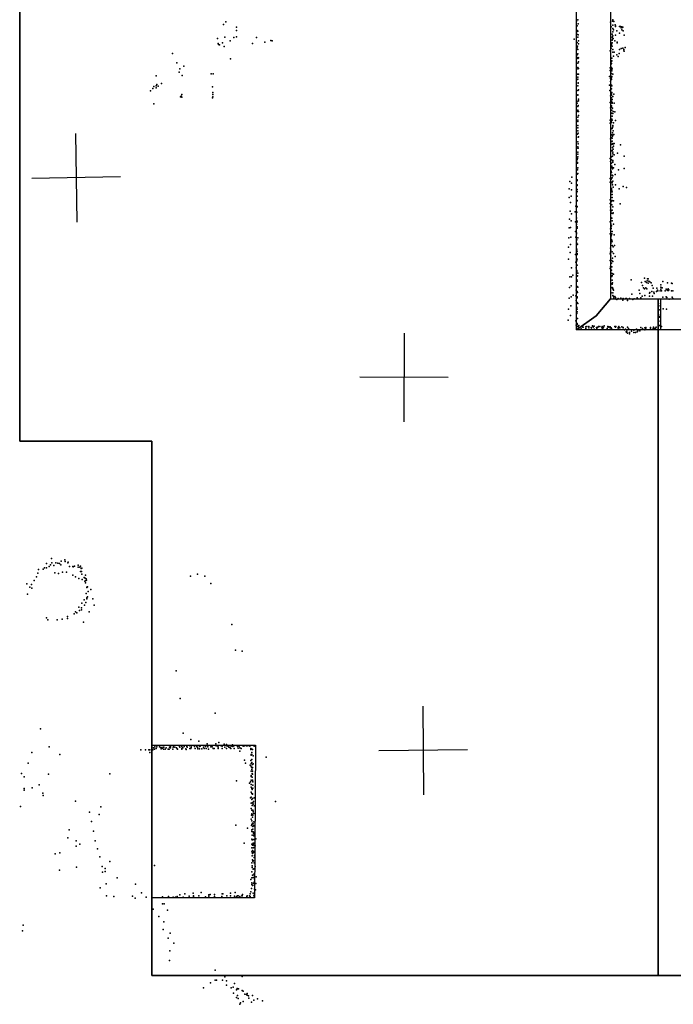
# Model space of a CAD drawing. Header units: millimetres. Extents: x -44220 to 35132, y -40846 to 67550.
# Tile 5 of 27: x -6814 to -3862, y -5908 to -1464. Entities that reach past the tile are written whole.
import ezdxf

# ---------------------------------------------------------------- set-up
doc = ezdxf.new("R2010")
doc.units = ezdxf.units.MM
for name, color, linetype in [('DOORS', 7, 'Continuous'), ('HWALLS', 32, 'Continuous'), ('P', 9, 'Continuous'), ('PANOS', 10, 'Continuous'), ('ROOMS', 1, 'Continuous'), ('WALLS', 3, 'Continuous')]:
    doc.layers.add(name, color=color, linetype=linetype)

# ---------------------------------------------------------------- blocks, each defined once
blk = doc.blocks.new('Column_R_5B')
for points in [[(-178.8, 182.5), (180.1, 182.5)], [(-178.8, -180.1), (-178.8, 182.5)], [(180.1, 182.5), (177, -180.1)], [(177, -180.1), (-178.8, -180.1)]]:
    blk.add_lwpolyline(points)

msp = doc.modelspace()

# ---------------------------------------------------------------- linework, layer by layer
at = {"layer": 'DOORS'}
msp.add_lwpolyline([(-3918.0659, -2724.15), (857.1341, -2724.15), (857.1341, -2863.85), (-3918.0659, -2863.85), (-3918.0659, -2724.15)], dxfattribs=at)
at = {"layer": 'HWALLS'}
for points in [[(-6813.55, -3365.5), (-6813.55, -1238.25)], [(-3930.65, -2800.35), (-3930.65, -2863.85), (-3930.65, -5778.5)], [(-6216.65, -3365.5), (-6813.55, -3365.5)], [(-6216.65, -5778.5), (-6216.65, -3365.5)], [(-3930.65, -5778.5), (-6216.65, -5778.5)], [(1949.45, -5778.5), (-3930.65, -5778.5)]]:
    msp.add_lwpolyline(points, dxfattribs=at)
at = {"layer": 'P'}
for p in [(-4293, -1464), (-4136, -1464), (-4135, -1466), (-5893, -1486), (-5883, -1473), (-5835, -1497), (-4299, -1470), (-4296, -1491), (-4292, -1483), (-4146, -1475), (-4143, -1496), (-4137, -1471), (-4135, -1488), (-4135, -1504), (-4132, -1509), (-4131, -1472), (-4125, -1487), (-4123, -1492), (-4123, -1494), (-4106, -1494), (-4100, -1494), (-4098, -1501), (-4097, -1499), (-4096, -1499), (-4095, -1510), (-4094, -1496), (-4092, -1499), (-4090, -1498), (-5920, -1549), (-5888, -1542), (-5846, -1544), (-5835, -1541), (-5834, -1512), (-5744, -1544), (-4310, -1551), (-4299, -1520), (-4298, -1529), (-4297, -1512), (-4294, -1515), (-4294, -1542), (-4292, -1532), (-4139, -1529), (-4139, -1543), (-4137, -1552), (-4135, -1518), (-4135, -1537), (-4134, -1548), (-4124, -1534), (-4117, -1514), (-4105, -1525), (-4088, -1514), (-4084, -1533), (-5918, -1572), (-5916, -1576), (-5911, -1577), (-5898, -1569), (-5891, -1585), (-5863, -1559), (-5763, -1572), (-5706, -1566), (-5680, -1558), (-5673, -1560), (-4296, -1567), (-4296, -1591), (-4295, -1584), (-4294, -1598), (-4291, -1560), (-4291, -1573), (-4144, -1568), (-4143, -1579), (-4143, -1592), (-4141, -1575), (-4139, -1556), (-4139, -1568), (-4138, -1583), (-4136, -1598), (-4126, -1560), (-4116, -1566), (-4116, -1569), (-4106, -1598), (-4097, -1594), (-4090, -1593), (-4085, -1598), (-4080, -1590), (-6123, -1617), (-5861, -1641), (-4296, -1623), (-4294, -1618), (-4294, -1635), (-4294, -1639), (-4291, -1636), (-4147, -1605), (-4140, -1637), (-4136, -1611), (-4132, -1629), (-4129, -1610), (-4118, -1622), (-4112, -1630), (-4107, -1616), (-4085, -1605), (-4084, -1606), (-6104, -1658), (-6090, -1686), (-6072, -1673), (-4294, -1660), (-4293, -1680), (-4293, -1685), (-4291, -1654), (-4291, -1684), (-4148, -1681), (-4144, -1653), (-4144, -1666), (-4142, -1679), (-4141, -1652), (-4141, -1662), (-4141, -1688), (-4140, -1649), (-4139, -1686), (-6198, -1717), (-6093, -1701), (-6080, -1715), (-5949, -1708), (-5940, -1708), (-4295, -1709), (-4294, -1732), (-4293, -1724), (-4290, -1710), (-4150, -1720), (-4148, -1693), (-4146, -1730), (-4141, -1707), (-4141, -1726), (-4140, -1694), (-4140, -1720), (-4136, -1709), (-6213, -1775), (-6208, -1766), (-6198, -1763), (-6198, -1772), (-6195, -1757), (-6189, -1764), (-6173, -1752), (-5943, -1767), (-4296, -1734), (-4293, -1762), (-4292, -1749), (-4292, -1750), (-4150, -1759), (-4146, -1743), (-4142, -1762), (-4141, -1734), (-4141, -1759), (-4141, -1776), (-4140, -1763), (-6223, -1785), (-6088, -1812), (-6084, -1809), (-6082, -1801), (-6081, -1813), (-5943, -1817), (-5941, -1792), (-5941, -1802), (-5941, -1812), (-4294, -1783), (-4294, -1803), (-4294, -1805), (-4291, -1780), (-4291, -1822), (-4149, -1784), (-4146, -1808), (-4142, -1804), (-4141, -1798), (-4141, -1817), (-4140, -1792), (-4135, -1810), (-4131, -1800), (-6208, -1843), (-4297, -1841), (-4294, -1832), (-4293, -1856), (-4292, -1851), (-4291, -1830), (-4148, -1837), (-4146, -1862), (-4141, -1831), (-4141, -1852), (-4141, -1859), (-4139, -1824), (-4139, -1837), (-4139, -1840), (-4137, -1863), (-4129, -1840), (-4296, -1878), (-4293, -1872), (-4293, -1904), (-4291, -1878), (-4291, -1896), (-4144, -1888), (-4140, -1872), (-4140, -1885), (-4140, -1886), (-4139, -1900), (-4135, -1887), (-4134, -1878), (-4126, -1880), (-4294, -1917), (-4294, -1952), (-4293, -1924), (-4293, -1924), (-4293, -1941), (-4147, -1917), (-4147, -1931), (-4142, -1928), (-4141, -1920), (-4140, -1913), (-4139, -1955), (-4138, -1917), (-4138, -1954), (-4136, -1947), (-4135, -1942), (-4133, -1929), (-4124, -1919), (-4295, -1981), (-4293, -1966), (-4292, -1976), (-4292, -1994), (-4291, -1992), (-4145, -1958), (-4143, -1984), (-4140, -1984), (-4140, -1997), (-4138, -1998), (-4137, -1975), (-4137, -1989), (-4134, -1966), (-4134, -1984), (-4131, -1982), (-4293, -2015), (-4293, -2037), (-4293, -2043), (-4292, -2024), (-4292, -2044), (-4146, -2001), (-4144, -2029), (-4141, -2013), (-4140, -2026), (-4139, -2012), (-4137, -2041), (-4136, -2023), (-4135, -2025), (-4133, -2034), (-4130, -2023), (-4101, -2028), (-4294, -2062), (-4294, -2071), (-4294, -2083), (-4142, -2056), (-4141, -2083), (-4139, -2054), (-4137, -2080), (-4136, -2062), (-4136, -2069), (-4134, -2048), (-4130, -2074), (-4114, -2067), (-4084, -2080), (-4300, -2101), (-4296, -2095), (-4295, -2091), (-4295, -2109), (-4295, -2111), (-4294, -2132), (-4147, -2090), (-4146, -2104), (-4144, -2133), (-4141, -2097), (-4141, -2111), (-4140, -2125), (-4138, -2131), (-4136, -2099), (-4136, -2106), (-4135, -2107), (-4133, -2132), (-4127, -2117), (-4320, -2174), (-4299, -2136), (-4296, -2161), (-4295, -2141), (-4294, -2158), (-4143, -2147), (-4141, -2154), (-4138, -2165), (-4138, -2177), (-4137, -2137), (-4136, -2169), (-4125, -2162), (-4110, -2142), (-4084, -2136), (-4330, -2194), (-4322, -2202), (-4300, -2193), (-4297, -2209), (-4297, -2212), (-4296, -2186), (-4296, -2189), (-4147, -2181), (-4147, -2197), (-4143, -2183), (-4142, -2197), (-4138, -2200), (-4137, -2209), (-4135, -2192), (-4134, -2219), (-4124, -2209), (-4088, -2217), (-4073, -2222), (-4332, -2227), (-4324, -2261), (-4322, -2232), (-4299, -2246), (-4299, -2262), (-4297, -2231), (-4297, -2260), (-4296, -2240), (-4145, -2226), (-4145, -2255), (-4143, -2241), (-4142, -2226), (-4140, -2234), (-4139, -2241), (-4139, -2253), (-4139, -2266), (-4107, -2227), (-4333, -2267), (-4326, -2289), (-4302, -2306), (-4299, -2278), (-4297, -2280), (-4297, -2282), (-4297, -2307), (-4297, -2309), (-4148, -2277), (-4148, -2294), (-4146, -2308), (-4144, -2284), (-4143, -2298), (-4141, -2284), (-4140, -2300), (-4138, -2280), (-4136, -2308), (-4132, -2281), (-4102, -2295), (-4328, -2328), (-4322, -2340), (-4305, -2331), (-4300, -2331), (-4298, -2332), (-4146, -2324), (-4143, -2327), (-4142, -2337), (-4139, -2324), (-4135, -2339), (-4134, -2336), (-4331, -2364), (-4324, -2371), (-4304, -2376), (-4300, -2389), (-4299, -2358), (-4299, -2359), (-4298, -2379), (-4297, -2399), (-4296, -2373), (-4147, -2376), (-4145, -2372), (-4145, -2390), (-4144, -2357), (-4144, -2385), (-4142, -2395), (-4140, -2359), (-4138, -2371), (-4132, -2387), (-4333, -2403), (-4326, -2402), (-4304, -2420), (-4299, -2426), (-4299, -2430), (-4296, -2405), (-4147, -2430), (-4146, -2408), (-4144, -2401), (-4143, -2407), (-4143, -2439), (-4141, -2435), (-4140, -2430), (-4139, -2420), (-4130, -2435), (-4334, -2448), (-4327, -2479), (-4325, -2445), (-4302, -2445), (-4300, -2471), (-4298, -2458), (-4297, -2479), (-4295, -2477), (-4294, -2449), (-4145, -2445), (-4145, -2474), (-4142, -2456), (-4141, -2458), (-4140, -2466), (-4138, -2463), (-4138, -2483), (-4128, -2483), (-4336, -2491), (-4328, -2515), (-4304, -2524), (-4298, -2499), (-4298, -2500), (-4297, -2509), (-4296, -2519), (-4296, -2524), (-4147, -2520), (-4146, -2495), (-4146, -2513), (-4145, -2504), (-4145, -2529), (-4139, -2512), (-4134, -2489), (-4133, -2519), (-4125, -2533), (-4336, -2544), (-4302, -2558), (-4299, -2547), (-4298, -2552), (-4298, -2572), (-4297, -2545), (-4297, -2572), (-4147, -2550), (-4142, -2563), (-4140, -2551), (-4137, -2540), (-4136, -2556), (-4322, -2584), (-4316, -2617), (-4301, -2584), (-4300, -2606), (-4298, -2596), (-4298, -2600), (-4296, -2621), (-4295, -2620), (-4294, -2608), (-4147, -2587), (-4146, -2579), (-4145, -2594), (-4145, -2604), (-4142, -2594), (-4140, -2580), (-4139, -2610), (-4138, -2618), (-4133, -2612), (-4329, -2624), (-4324, -2665), (-4322, -2624), (-4298, -2638), (-4298, -2641), (-4296, -2644), (-4145, -2655), (-4144, -2625), (-4144, -2639), (-4141, -2656), (-4140, -2623), (-4138, -2639), (-4138, -2657), (-4137, -2652), (-4053, -2638), (-4006, -2650), (-4002, -2664), (-3992, -2631), (-3990, -2646), (-3983, -2650), (-3980, -2643), (-3979, -2633), (-3976, -2633), (-3976, -2653), (-3973, -2644), (-3968, -2647), (-3963, -2651), (-3958, -2663), (-3919, -2660), (-3910, -2646), (-3888, -2651), (-3870, -2653), (-3867, -2655), (-4331, -2673), (-4315, -2707), (-4302, -2710), (-4301, -2685), (-4297, -2668), (-4296, -2691), (-4295, -2695), (-4294, -2671), (-4143, -2696), (-4139, -2673), (-4137, -2677), (-4136, -2708), (-4135, -2675), (-4135, -2697), (-4134, -2682), (-4133, -2684), (-4049, -2702), (-4016, -2684), (-4014, -2699), (-3997, -2674), (-3992, -2679), (-3991, -2709), (-3987, -2674), (-3982, -2679), (-3970, -2698), (-3968, -2695), (-3960, -2690), (-3953, -2675), (-3950, -2693), (-3949, -2699), (-3938, -2690), (-3937, -2675), (-3933, -2684), (-3932, -2688), (-3922, -2688), (-3919, -2680), (-3918, -2671), (-3915, -2687), (-3912, -2674), (-3899, -2687), (-3894, -2680), (-3892, -2683), (-3887, -2686), (-3886, -2679), (-3884, -2686), (-3882, -2683), (-3871, -2687), (-3870, -2687), (-3865, -2687), (-4333, -2721), (-4324, -2714), (-4301, -2731), (-4298, -2742), (-4297, -2714), (-4296, -2720), (-4296, -2741), (-4293, -2745), (-4133, -2713), (-4131, -2721), (-4127, -2713), (-4124, -2718), (-4120, -2725), (-4118, -2727), (-4111, -2723), (-4099, -2721), (-4090, -2724), (-4090, -2730), (-4089, -2723), (-4076, -2722), (-4074, -2723), (-4069, -2731), (-4060, -2722), (-4045, -2727), (-4039, -2724), (-4025, -2719), (-4024, -2723), (-4009, -2719), (-4003, -2711), (-3970, -2712), (-3957, -2711), (-3920, -2725), (-3920, -2745), (-3910, -2717), (-3894, -2715), (-3892, -2718), (-3881, -2725), (-3867, -2717), (-3865, -2723), (-4335, -2770), (-4326, -2799), (-4325, -2756), (-4300, -2760), (-4298, -2763), (-4298, -2790), (-4298, -2790), (-4297, -2770), (-4297, -2783), (-3923, -2774), (-3922, -2756), (-3920, -2795), (-3908, -2769), (-3893, -2770), (-4337, -2820), (-4302, -2823), (-4301, -2842), (-4297, -2835), (-4296, -2813), (-4296, -2839), (-4295, -2813), (-4289, -2844), (-3927, -2824), (-3925, -2804), (-3925, -2844), (-3924, -2806), (-4295, -2849), (-4292, -2848), (-4279, -2850), (-4278, -2859), (-4271, -2852), (-4269, -2851), (-4269, -2852), (-4258, -2858), (-4257, -2850), (-4253, -2849), (-4244, -2854), (-4243, -2849), (-4233, -2853), (-4232, -2860), (-4227, -2845), (-4226, -2849), (-4224, -2851), (-4219, -2847), (-4219, -2860), (-4209, -2853), (-4207, -2857), (-4203, -2851), (-4200, -2849), (-4194, -2849), (-4185, -2854), (-4184, -2849), (-4181, -2855), (-4180, -2858), (-4177, -2852), (-4175, -2845), (-4161, -2858), (-4158, -2848), (-4157, -2852), (-4153, -2850), (-4148, -2850), (-4148, -2854), (-4143, -2854), (-4141, -2858), (-4126, -2849), (-4123, -2852), (-4122, -2849), (-4112, -2853), (-4112, -2856), (-4109, -2849), (-4109, -2852), (-4104, -2855), (-4095, -2850), (-4089, -2854), (-4088, -2853), (-4083, -2864), (-4078, -2860), (-4075, -2873), (-4074, -2874), (-4072, -2869), (-4069, -2852), (-4069, -2878), (-4064, -2858), (-4060, -2876), (-4060, -2882), (-4051, -2869), (-4040, -2865), (-4040, -2876), (-4033, -2875), (-4028, -2860), (-4025, -2873), (-4024, -2865), (-4023, -2868), (-4013, -2868), (-4009, -2853), (-4001, -2857), (-3991, -2854), (-3991, -2855), (-3991, -2863), (-3986, -2853), (-3986, -2859), (-3966, -2853), (-3966, -2856), (-3965, -2862), (-3953, -2857), (-3951, -2851), (-3949, -2857), (-3948, -2862), (-3942, -2856), (-3940, -2851), (-3931, -2856), (-3915, -2849), (-6670, -3896), (-6627, -3908), (-6609, -3902), (-6608, -3909), (-6728, -3946), (-6707, -3944), (-6702, -3938), (-6692, -3918), (-6692, -3938), (-6680, -3932), (-6675, -3925), (-6668, -3916), (-6659, -3928), (-6651, -3915), (-6642, -3917), (-6634, -3919), (-6628, -3925), (-6596, -3915), (-6594, -3912), (-6588, -3932), (-6573, -3932), (-6572, -3934), (-6566, -3931), (-6549, -3926), (-6549, -3935), (-6542, -3935), (-6539, -3931), (-6539, -3955), (-6536, -3941), (-6535, -3954), (-6533, -3940), (-6748, -3995), (-6738, -3978), (-6732, -3962), (-6655, -3960), (-6638, -3963), (-6620, -3958), (-6602, -3957), (-6574, -3971), (-6561, -3979), (-6546, -3986), (-6533, -3966), (-6531, -3991), (-6523, -3982), (-6519, -3998), (-6518, -3984), (-6517, -3971), (-6517, -3997), (-6513, -3988), (-6512, -3994), (-6043, -3976), (-6010, -3966), (-5978, -3976), (-6782, -4010), (-6768, -4025), (-6760, -4013), (-6758, -4030), (-6516, -4005), (-6511, -4027), (-6509, -4024), (-6508, -4023), (-6505, -4044), (-6492, -4035), (-5951, -4009), (-6778, -4057), (-6523, -4082), (-6514, -4054), (-6511, -4078), (-6510, -4074), (-6508, -4069), (-6483, -4078), (-6547, -4115), (-6543, -4131), (-6535, -4118), (-6534, -4128), (-6533, -4097), (-6521, -4107), (-6515, -4094), (-6478, -4106), (-6693, -4164), (-6687, -4173), (-6645, -4172), (-6621, -4170), (-6597, -4157), (-6597, -4166), (-6567, -4146), (-6562, -4137), (-6556, -4141), (-6500, -4137), (-6525, -4183), (-5856, -4194), (-5839, -4310), (-5809, -4314), (-6107, -4403), (-6089, -4528), (-5931, -4594), (-6719, -4664), (-6075, -4684), (-6680, -4746), (-6210, -4750), (-6203, -4746), (-6198, -4754), (-6194, -4746), (-6183, -4746), (-6176, -4749), (-6174, -4749), (-6174, -4755), (-6170, -4752), (-6165, -4748), (-6162, -4748), (-6152, -4750), (-6137, -4748), (-6133, -4751), (-6132, -4745), (-6121, -4747), (-6119, -4746), (-6113, -4748), (-6105, -4751), (-6102, -4755), (-6092, -4745), (-6091, -4747), (-6082, -4745), (-6081, -4754), (-6077, -4751), (-6071, -4745), (-6063, -4755), (-6059, -4744), (-6058, -4748), (-6046, -4742), (-6045, -4753), (-6041, -4713), (-6041, -4753), (-6039, -4749), (-6038, -4742), (-6024, -4744), (-6021, -4754), (-6013, -4744), (-6011, -4749), (-6009, -4755), (-6004, -4720), (-6001, -4744), (-6001, -4755), (-5999, -4743), (-5991, -4755), (-5983, -4747), (-5981, -4754), (-5975, -4744), (-5972, -4753), (-5967, -4732), (-5966, -4742), (-5964, -4746), (-5951, -4746), (-5948, -4742), (-5945, -4746), (-5940, -4754), (-5936, -4753), (-5928, -4733), (-5926, -4741), (-5919, -4743), (-5918, -4754), (-5917, -4747), (-5914, -4727), (-5904, -4742), (-5900, -4743), (-5900, -4753), (-5900, -4754), (-5890, -4734), (-5888, -4747), (-5880, -4735), (-5880, -4754), (-5876, -4743), (-5871, -4742), (-5869, -4747), (-5863, -4751), (-5861, -4741), (-5860, -4754), (-5856, -4743), (-5854, -4742), (-5852, -4737), (-5851, -4745), (-5847, -4741), (-5845, -4753), (-5830, -4744), (-5827, -4752), (-5823, -4741), (-5822, -4743), (-5820, -4750), (-5814, -4753), (-5805, -4743), (-5799, -4741), (-5789, -4741), (-5784, -4741), (-5774, -4743), (-5770, -4754), (-5755, -4743), (-6759, -4771), (-6632, -4781), (-6267, -4759), (-6246, -4759), (-6231, -4759), (-6226, -4759), (-6226, -4771), (-6212, -4760), (-6205, -4757), (-6164, -4757), (-6156, -4757), (-6143, -4756), (-6138, -4757), (-6122, -4756), (-6101, -4756), (-6082, -4756), (-6062, -4758), (-5961, -4757), (-5820, -4766), (-5770, -4758), (-5769, -4784), (-5768, -4781), (-5766, -4757), (-5765, -4771), (-5765, -4780), (-5763, -4758), (-5759, -4787), (-5701, -4792), (-6776, -4819), (-5799, -4806), (-5794, -4820), (-5773, -4829), (-5770, -4807), (-5770, -4831), (-5768, -4821), (-5767, -4838), (-5766, -4817), (-5765, -4803), (-5764, -4840), (-5763, -4839), (-5762, -4825), (-5760, -4823), (-6805, -4866), (-6794, -4881), (-6684, -4869), (-6406, -4868), (-5769, -4855), (-5769, -4880), (-5768, -4875), (-5766, -4848), (-5764, -4866), (-5764, -4883), (-5763, -4856), (-5763, -4869), (-6757, -4931), (-6725, -4918), (-5835, -4900), (-5776, -4910), (-5771, -4904), (-5769, -4896), (-5769, -4928), (-5768, -4916), (-5762, -4897), (-5762, -4901), (-5761, -4904), (-5761, -4919), (-5761, -4932), (-5751, -4927), (-6794, -4941), (-6793, -4934), (-6709, -4955), (-6707, -4966), (-5772, -4976), (-5769, -4951), (-5768, -4973), (-5765, -4934), (-5765, -4956), (-5764, -4938), (-5763, -4960), (-5762, -4958), (-5755, -4976), (-6810, -5015), (-6561, -4991), (-6447, -5016), (-5768, -5000), (-5765, -4983), (-5764, -4998), (-5764, -5010), (-5762, -4979), (-5761, -4999), (-5759, -5005), (-5758, -4993), (-5755, -5012), (-5659, -4992), (-6498, -5040), (-6454, -5051), (-5768, -5024), (-5767, -5054), (-5766, -5032), (-5766, -5049), (-5764, -5050), (-5762, -5064), (-5761, -5031), (-5761, -5054), (-5760, -5039), (-5759, -5036), (-5756, -5047), (-6489, -5083), (-5838, -5099), (-5768, -5073), (-5767, -5101), (-5765, -5080), (-5765, -5096), (-5763, -5091), (-5761, -5106), (-5760, -5093), (-5758, -5103), (-5757, -5085), (-5753, -5103), (-6590, -5121), (-6481, -5127), (-5785, -5113), (-5766, -5121), (-5765, -5128), (-5764, -5144), (-5761, -5118), (-5760, -5130), (-5758, -5131), (-5758, -5135), (-5758, -5145), (-5756, -5147), (-5754, -5140), (-6596, -5157), (-6559, -5170), (-6559, -5194), (-6542, -5185), (-6473, -5170), (-5800, -5180), (-5766, -5162), (-5765, -5185), (-5764, -5166), (-5763, -5166), (-5763, -5190), (-5760, -5180), (-5760, -5186), (-5757, -5190), (-5756, -5164), (-5756, -5180), (-5750, -5193), (-5748, -5161), (-6654, -5229), (-6633, -5225), (-6462, -5207), (-6451, -5242), (-5765, -5202), (-5765, -5220), (-5764, -5238), (-5763, -5214), (-5762, -5228), (-5761, -5223), (-5759, -5202), (-5758, -5223), (-5757, -5200), (-5756, -5218), (-5756, -5222), (-5754, -5237), (-5753, -5222), (-6441, -5286), (-6406, -5263), (-6205, -5281), (-5765, -5270), (-5764, -5283), (-5763, -5256), (-5761, -5262), (-5758, -5260), (-5755, -5245), (-5755, -5270), (-5754, -5270), (-5750, -5286), (-6634, -5303), (-6557, -5289), (-6440, -5312), (-6427, -5295), (-6427, -5309), (-5765, -5310), (-5764, -5290), (-5763, -5325), (-5759, -5298), (-5756, -5296), (-5756, -5323), (-5755, -5319), (-5754, -5297), (-5746, -5332), (-6423, -5364), (-6373, -5337), (-6291, -5365), (-5770, -5345), (-5766, -5359), (-5766, -5367), (-5765, -5337), (-5762, -5371), (-5759, -5335), (-5758, -5336), (-5758, -5362), (-5755, -5356), (-5754, -5343), (-5754, -5371), (-5747, -5363), (-6450, -5383), (-6422, -5418), (-6389, -5421), (-6304, -5420), (-6264, -5405), (-6091, -5414), (-6068, -5410), (-6048, -5420), (-6030, -5407), (-6028, -5419), (-6005, -5419), (-5994, -5404), (-5960, -5414), (-5959, -5420), (-5953, -5412), (-5934, -5413), (-5934, -5421), (-5901, -5421), (-5899, -5409), (-5897, -5410), (-5878, -5418), (-5878, -5418), (-5862, -5407), (-5861, -5419), (-5843, -5420), (-5840, -5404), (-5830, -5419), (-5827, -5419), (-5819, -5421), (-5810, -5419), (-5809, -5419), (-5807, -5413), (-5786, -5418), (-5776, -5419), (-5773, -5409), (-5773, -5421), (-5770, -5401), (-5767, -5386), (-5760, -5407), (-5757, -5418), (-5754, -5413), (-5753, -5389), (-5749, -5392), (-6292, -5429), (-6242, -5424), (-6169, -5423), (-6169, -5425), (-6169, -5454), (-6161, -5454), (-6142, -5422), (-6121, -5424), (-6110, -5424), (-6103, -5422), (-6075, -5424), (-6028, -5422), (-5974, -5423), (-5834, -5422), (-5788, -5422), (-6211, -5479), (-6146, -5483), (-6798, -5551), (-6186, -5512), (-6163, -5536), (-6801, -5577), (-6165, -5571), (-6134, -5587), (-6143, -5609), (-6118, -5632), (-6135, -5666), (-6137, -5711), (-5931, -5754), (-5952, -5811), (-5931, -5799), (-5925, -5799), (-5898, -5799), (-5887, -5784), (-5879, -5802), (-5879, -5821), (-5843, -5814), (-5809, -5782), (-5983, -5833), (-5858, -5834), (-5850, -5830), (-5848, -5857), (-5834, -5842), (-5831, -5837), (-5828, -5838), (-5826, -5838), (-5809, -5845), (-5804, -5848), (-5797, -5862), (-5790, -5863), (-5787, -5859), (-5835, -5878), (-5830, -5868), (-5827, -5882), (-5820, -5908), (-5817, -5902), (-5804, -5895), (-5786, -5867), (-5780, -5869), (-5779, -5880), (-5767, -5898), (-5763, -5868), (-5756, -5889), (-5740, -5883), (-5717, -5892)]:
    msp.add_point(p, dxfattribs=at)
at = {"layer": 'PANOS'}
for points in [[(-6562.0247, -1977.2628), (-6555.1571, -2377.2038)], [(-6358.6204, -2173.7994), (-6758.5614, -2180.6671)], [(-5077.0695, -2878.2447), (-5079.3476, -3278.2382)], [(-4878.2118, -3079.3805), (-5278.2053, -3077.1024)], [(-4993.8829, -4561.9016), (-4990.3407, -4961.8859)], [(-4792.1196, -4760.1227), (-5192.104, -4763.6648)]]:
    msp.add_lwpolyline(points, dxfattribs=at)
at = {"layer": 'ROOMS'}
for points in [[(-4140.2, -692.15), (-4140.2, -1047.75), (-4146.55, -1047.75), (-4146.55, -2724.15), (-3930.65, -2724.15), (1104.9, -2724.15), (1104.9, -469.9), (1104.9, 1219.2), (1104.9, 3467.1), (-1511.3, 3467.1), (-1619.25, 3467.1), (-1619.25, 3105.15), (-2470.15, 3105.15), (-2470.15, 3530.6), (-3244.85, 3530.6), (-3244.85, 2628.9), (-4140.2, 2628.9), (-4140.2, -692.15)], [(-4298.95, -2863.85), (-4298.95, -1238.25), (-6216.65, -1238.25), (-6813.55, -1238.25), (-6813.55, -3365.5), (-6216.65, -3365.5), (-6216.65, -5778.5), (-3930.65, -5778.5), (-3930.65, -2863.85), (-4298.95, -2863.85)], [(-3930.65, -2863.85), (-3930.65, -5778.5), (1949.45, -5778.5), (1949.45, -2863.85), (1270, -2863.85), (-3930.65, -2863.85)]]:
    msp.add_lwpolyline(points, close=True, dxfattribs=at)
at = {"layer": 'WALLS'}
for points in [[(-4146.55, -1047.75), (-4146.55, -2724.15), (-4210.05, -2800.35), (-4298.95, -2863.85), (-4298.95, -1238.25), (-4210.05, -1047.75), (-4146.55, -1047.75)], [(-4146.55, -2724.15), (-3930.65, -2724.15), (-3930.65, -2800.35), (-3930.65, -2863.85), (-4298.95, -2863.85), (-4210.05, -2800.35), (-4146.55, -2724.15)], [(-3930.65, -2724.15), (1104.9, -2724.15), (1187.45, -2800.35), (1270, -2863.85), (-3930.65, -2863.85), (-3930.65, -2800.35), (-3930.65, -2724.15)]]:
    msp.add_lwpolyline(points, dxfattribs=at)

# ---------------------------------------------------------------- block references
at = {"layer": 'WALLS', "xscale": 1.3, "yscale": 1.9}
msp.add_blockref('Column_R_5B', (-5982.7, -5085.3), dxfattribs=at)

doc.saveas('drawing.dxf')
